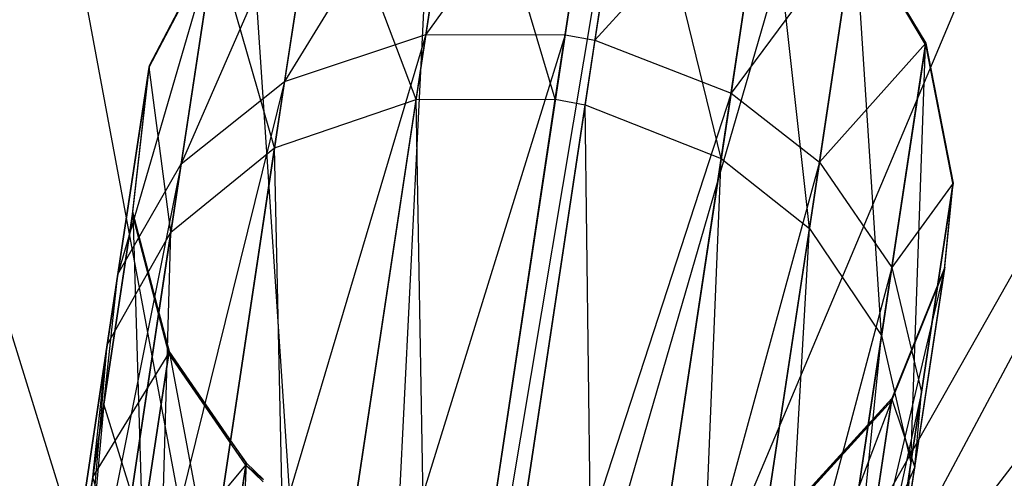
# Model space of a CAD drawing. Extents: x 1 to 71.1, y -35.1 to 35.1.
# Tile 62 of 85: x 35.825 to 36.425, y 0.585 to 0.864. Entities that reach past the tile are written whole.
import ezdxf

# ---------------------------------------------------------------- set-up
doc = ezdxf.new("R2010")
doc.units = 0
doc.header["$LTSCALE"] = 2.54
doc.layers.get('0').update_dxf_attribs({"color": 13, "linetype": 'CONTINUOUS'})

# ---------------------------------------------------------------- blocks, each defined once
blk = doc.blocks.new('LPUMPKIN_L_444_STL')
at = {"color": 0}
for p, q in [((35.99316, 0.52382, 208.62378), (35.91183, 1.73555, 208.71338)), ((35.99316, 0.52382, 208.62378), (35.91183, 1.73555, 208.71338)), ((36.05421, 0.52436, 208.62378), (36.11411, 1.73734, 208.71338)), ((36.05421, 0.52436, 208.62378), (36.11411, 1.73734, 208.71338)), ((36.11491, 0.51781, 208.62378), (36.31522, 1.71563, 208.71338)), ((36.11491, 0.51781, 208.62378), (36.31522, 1.71563, 208.71338)), ((35.93259, 0.5162, 208.62378), (35.71113, 1.71029, 208.71338)), ((35.93259, 0.5162, 208.62378), (35.71113, 1.71029, 208.71338)), ((36.17444, 0.50426, 208.62378), (36.51245, 1.67073, 208.71338)), ((36.17444, 0.50426, 208.62378), (36.51245, 1.67073, 208.71338)), ((35.87331, 0.50159, 208.62378), (35.51472, 1.66191, 208.71338)), ((35.87331, 0.50159, 208.62378), (35.51472, 1.66191, 208.71338)), ((36.23199, 0.48388, 208.62378), (36.70314, 1.60323, 208.71338)), ((36.23199, 0.48388, 208.62378), (36.70314, 1.60323, 208.71338)), ((36.28679, 0.45697, 208.62378), (36.8847, 1.51404, 208.71338)), ((36.28679, 0.45697, 208.62378), (36.8847, 1.51404, 208.71338)), ((36.31292, 0.44116, 208.62378), (36.8847, 1.51404, 208.71338)), ((36.31292, 0.44116, 208.62378), (36.8847, 1.51404, 208.71338)), ((36.31292, 0.44116, 208.62378), (37.05468, 1.40439, 208.71338)), ((36.31292, 0.44116, 208.62378), (37.05468, 1.40439, 208.71338)), ((36.09513, 1.00429, 21.3233), (35.98664, 0.82649, 20.96342)), ((36.09513, 1.00429, 21.3233), (35.98664, 0.82649, 20.96342)), ((36.06665, 0.81548, 22.23368), (36.09503, 1.00369, 21.72544)), ((36.06665, 0.81548, 22.23368), (36.09503, 1.00369, 21.72544)), ((36.18001, 1.0058, 21.3205), (36.07261, 0.85503, 20.9399)), ((36.18001, 1.0058, 21.3205), (36.07261, 0.85503, 20.9399)), ((36.09513, 1.00429, 21.3233), (36.07261, 0.85503, 20.9399)), ((36.09513, 1.00429, 21.3233), (36.07261, 0.85503, 20.9399)), ((36.15133, 0.81563, 22.24043), (36.09503, 1.00369, 21.72544)), ((36.15133, 0.81563, 22.24043), (36.09503, 1.00369, 21.72544)), ((36.15133, 0.81563, 22.24043), (36.17993, 1.00524, 21.72809)), ((36.15133, 0.81563, 22.24043), (36.17993, 1.00524, 21.72809)), ((36.18001, 1.0058, 21.3205), (36.15726, 0.85493, 20.93272)), ((36.18001, 1.0058, 21.3205), (36.15726, 0.85493, 20.93272)), ((36.16949, 0.81228, 22.24011), (36.19807, 1.00182, 21.72797)), ((36.16949, 0.81228, 22.24011), (36.19807, 1.00182, 21.72797)), ((36.19816, 1.00239, 21.32064), (36.17542, 0.8516, 20.93306)), ((36.19816, 1.00239, 21.32064), (36.17542, 0.8516, 20.93306)), ((36.25231, 0.77961, 22.22957), (36.19807, 1.00182, 21.72797)), ((36.25231, 0.77961, 22.22957), (36.19807, 1.00182, 21.72797)), ((36.00836, 0.97046, 21.33244), (35.92372, 0.77624, 20.99726)), ((36.00836, 0.97046, 21.33244), (35.92372, 0.77624, 20.99726)), ((35.98055, 0.78613, 22.21157), (36.00825, 0.96977, 21.71676)), ((35.98055, 0.78613, 22.21157), (36.00825, 0.96977, 21.71676)), ((36.00836, 0.97046, 21.33244), (35.98664, 0.82649, 20.96342)), ((36.00836, 0.97046, 21.33244), (35.98664, 0.82649, 20.96342)), ((36.06665, 0.81548, 22.23368), (36.00825, 0.96977, 21.71676)), ((36.06665, 0.81548, 22.23368), (36.00825, 0.96977, 21.71676)), ((36.28066, 0.96759, 21.325), (36.17542, 0.8516, 20.93306)), ((36.28066, 0.96759, 21.325), (36.17542, 0.8516, 20.93306)), ((36.25231, 0.77961, 22.22957), (36.28056, 0.96697, 21.72383)), ((36.25231, 0.77961, 22.22957), (36.28056, 0.96697, 21.72383)), ((36.28066, 0.96759, 21.325), (36.25829, 0.81931, 20.94427)), ((36.28066, 0.96759, 21.325), (36.25829, 0.81931, 20.94427)), ((36.30593, 0.73695, 22.21152), (36.28056, 0.96697, 21.72383)), ((36.30593, 0.73695, 22.21152), (36.28056, 0.96697, 21.72383)), ((36.33373, 0.92128, 21.33247), (36.25829, 0.81931, 20.94427)), ((36.33373, 0.92128, 21.33247), (36.25829, 0.81931, 20.94427)), ((36.30593, 0.73695, 22.21152), (36.33362, 0.92058, 21.71674)), ((36.30593, 0.73695, 22.21152), (36.33362, 0.92058, 21.71674)), ((36.33373, 0.92128, 21.33247), (36.31201, 0.77731, 20.96347)), ((36.33373, 0.92128, 21.33247), (36.31201, 0.77731, 20.96347)), ((36.33362, 0.92058, 21.71674), (36.37664, 0.84903, 21.70472)), ((36.3499, 0.67172, 22.18092), (36.33362, 0.92058, 21.71674)), ((36.3499, 0.67172, 22.18092), (36.33362, 0.92058, 21.71674)), ((36.33362, 0.92058, 21.71674), (36.37664, 0.84903, 21.70472)), ((36.33373, 0.92128, 21.33247), (36.37677, 0.84986, 21.34512)), ((36.37664, 0.84903, 21.70472), (36.33373, 0.92128, 21.33247)), ((36.37664, 0.84903, 21.70472), (36.33373, 0.92128, 21.33247)), ((36.33373, 0.92128, 21.33247), (36.37677, 0.84986, 21.34512)), ((35.94429, 0.91261, 21.34561), (35.88522, 0.70902, 21.03862)), ((35.94429, 0.91261, 21.34561), (35.88522, 0.70902, 21.03862)), ((35.90423, 0.83511, 21.68898), (35.94416, 0.91178, 21.70426)), ((35.90423, 0.83511, 21.68898), (35.94416, 0.91178, 21.70426)), ((35.90439, 0.83611, 21.3617), (35.94429, 0.91261, 21.34561)), ((35.90439, 0.83611, 21.3617), (35.94429, 0.91261, 21.34561)), ((35.91746, 0.7347, 22.17976), (35.94416, 0.91178, 21.70426)), ((35.91746, 0.7347, 22.17976), (35.94416, 0.91178, 21.70426)), ((35.94429, 0.91261, 21.34561), (35.92372, 0.77624, 20.99726)), ((35.94429, 0.91261, 21.34561), (35.92372, 0.77624, 20.99726)), ((35.98055, 0.78613, 22.21157), (35.94416, 0.91178, 21.70426)), ((35.98055, 0.78613, 22.21157), (35.94416, 0.91178, 21.70426)), ((36.07261, 0.85503, 20.9399), (35.90697, 0.29825, 20.27339)), ((36.07261, 0.85503, 20.9399), (35.90697, 0.29825, 20.27339)), ((35.98664, 0.82649, 20.96342), (36.07261, 0.85503, 20.9399)), ((35.98664, 0.82649, 20.96342), (36.07261, 0.85503, 20.9399)), ((36.07261, 0.85503, 20.9399), (35.99217, 0.32165, 20.24255)), ((36.07261, 0.85503, 20.9399), (35.99217, 0.32165, 20.24255)), ((36.15726, 0.85493, 20.93272), (35.99217, 0.32165, 20.24255)), ((36.15726, 0.85493, 20.93272), (35.99217, 0.32165, 20.24255)), ((36.07261, 0.85503, 20.9399), (36.15726, 0.85493, 20.93272)), ((36.07261, 0.85503, 20.9399), (36.15726, 0.85493, 20.93272)), ((36.15726, 0.85493, 20.93272), (36.07658, 0.31998, 20.23313)), ((36.15726, 0.85493, 20.93272), (36.07658, 0.31998, 20.23313)), ((36.17542, 0.8516, 20.93306), (36.09474, 0.31672, 20.23358)), ((36.17542, 0.8516, 20.93306), (36.09474, 0.31672, 20.23358)), ((36.15726, 0.85493, 20.93272), (36.17542, 0.8516, 20.93306)), ((36.15726, 0.85493, 20.93272), (36.17542, 0.8516, 20.93306)), ((36.17542, 0.8516, 20.93306), (36.25829, 0.81931, 20.94427)), ((36.17542, 0.8516, 20.93306), (36.25829, 0.81931, 20.94427)), ((36.37677, 0.84986, 21.34512), (36.31201, 0.77731, 20.96347)), ((36.37677, 0.84986, 21.34512), (36.31201, 0.77731, 20.96347)), ((36.3499, 0.67172, 22.18092), (36.37664, 0.84903, 21.70472)), ((36.3499, 0.67172, 22.18092), (36.37664, 0.84903, 21.70472)), ((36.37677, 0.84986, 21.34512), (36.35616, 0.7132, 20.99602)), ((36.37677, 0.84986, 21.34512), (36.35616, 0.7132, 20.99602)), ((36.36765, 0.59427, 22.14189), (36.37664, 0.84903, 21.70472)), ((36.36765, 0.59427, 22.14189), (36.37664, 0.84903, 21.70472)), ((36.37664, 0.84903, 21.70472), (36.37677, 0.84986, 21.34512)), ((36.37664, 0.84903, 21.70472), (36.37677, 0.84986, 21.34512)), ((36.37664, 0.84903, 21.70472), (36.39317, 0.76352, 21.68938)), ((36.37664, 0.84903, 21.70472), (36.39317, 0.76352, 21.68938)), ((36.37677, 0.84986, 21.34512), (36.39332, 0.76452, 21.36128)), ((36.37677, 0.84986, 21.34512), (36.39332, 0.76452, 21.36128)), ((35.87874, 0.66607, 22.14088), (35.90423, 0.83511, 21.68898)), ((35.87874, 0.66607, 22.14088), (35.90423, 0.83511, 21.68898)), ((35.90439, 0.83611, 21.3617), (35.88522, 0.70902, 21.03862)), ((35.90439, 0.83611, 21.3617), (35.88522, 0.70902, 21.03862)), ((35.89403, 0.74564, 21.67217), (35.90423, 0.83511, 21.68898)), ((35.89403, 0.74564, 21.67217), (35.90423, 0.83511, 21.68898)), ((35.89421, 0.74683, 21.3794), (35.90439, 0.83611, 21.3617)), ((35.89421, 0.74683, 21.3794), (35.90439, 0.83611, 21.3617)), ((35.90423, 0.83511, 21.68898), (35.90439, 0.83611, 21.3617)), ((35.90423, 0.83511, 21.68898), (35.90439, 0.83611, 21.3617)), ((35.91746, 0.7347, 22.17976), (35.90423, 0.83511, 21.68898)), ((35.91746, 0.7347, 22.17976), (35.90423, 0.83511, 21.68898)), ((35.98664, 0.82649, 20.96342), (35.84517, 0.25539, 20.31777)), ((35.98664, 0.82649, 20.96342), (35.84517, 0.25539, 20.31777)), ((35.98664, 0.82649, 20.96342), (35.90697, 0.29825, 20.27339)), ((35.98664, 0.82649, 20.96342), (35.90697, 0.29825, 20.27339)), ((35.92372, 0.77624, 20.99726), (35.98664, 0.82649, 20.96342)), ((35.92372, 0.77624, 20.99726), (35.98664, 0.82649, 20.96342)), ((35.98055, 0.78613, 22.21157), (36.06665, 0.81548, 22.23368)), ((35.98055, 0.78613, 22.21157), (36.06665, 0.81548, 22.23368)), ((35.99053, 0.31077, 23.16538), (36.06665, 0.81548, 22.23368)), ((35.99053, 0.31077, 23.16538), (36.06665, 0.81548, 22.23368)), ((36.06665, 0.81548, 22.23368), (36.15133, 0.81563, 22.24043)), ((36.06665, 0.81548, 22.23368), (36.15133, 0.81563, 22.24043)), ((36.07533, 0.31169, 23.17036), (36.06665, 0.81548, 22.23368)), ((36.07533, 0.31169, 23.17036), (36.06665, 0.81548, 22.23368)), ((36.07533, 0.31169, 23.17036), (36.15133, 0.81563, 22.24043)), ((36.07533, 0.31169, 23.17036), (36.15133, 0.81563, 22.24043)), ((36.25829, 0.81931, 20.94427), (36.09474, 0.31672, 20.23358)), ((36.25829, 0.81931, 20.94427), (36.09474, 0.31672, 20.23358)), ((36.15133, 0.81563, 22.24043), (36.16949, 0.81228, 22.24011)), ((36.15133, 0.81563, 22.24043), (36.16949, 0.81228, 22.24011)), ((36.25829, 0.81931, 20.94427), (36.17799, 0.28689, 20.24828)), ((36.25829, 0.81931, 20.94427), (36.17799, 0.28689, 20.24828)), ((36.25829, 0.81931, 20.94427), (36.31201, 0.77731, 20.96347)), ((36.25829, 0.81931, 20.94427), (36.31201, 0.77731, 20.96347)), ((36.09348, 0.3083, 23.17012), (36.16949, 0.81228, 22.24011)), ((36.09348, 0.3083, 23.17012), (36.16949, 0.81228, 22.24011)), ((36.16949, 0.81228, 22.24011), (36.25231, 0.77961, 22.22957)), ((36.17611, 0.27443, 23.16235), (36.16949, 0.81228, 22.24011)), ((36.17611, 0.27443, 23.16235), (36.16949, 0.81228, 22.24011)), ((36.16949, 0.81228, 22.24011), (36.25231, 0.77961, 22.22957)), ((35.90405, 0.27889, 23.14908), (35.98055, 0.78613, 22.21157)), ((35.90405, 0.27889, 23.14908), (35.98055, 0.78613, 22.21157)), ((35.91746, 0.7347, 22.17976), (35.98055, 0.78613, 22.21157)), ((35.91746, 0.7347, 22.17976), (35.98055, 0.78613, 22.21157)), ((35.99053, 0.31077, 23.16538), (35.98055, 0.78613, 22.21157)), ((35.99053, 0.31077, 23.16538), (35.98055, 0.78613, 22.21157)), ((36.17611, 0.27443, 23.16235), (36.25231, 0.77961, 22.22957)), ((36.17611, 0.27443, 23.16235), (36.25231, 0.77961, 22.22957)), ((36.22943, 0.22971, 23.14904), (36.25231, 0.77961, 22.22957)), ((36.22943, 0.22971, 23.14904), (36.25231, 0.77961, 22.22957)), ((36.25231, 0.77961, 22.22957), (36.30593, 0.73695, 22.21152)), ((36.25231, 0.77961, 22.22957), (36.30593, 0.73695, 22.21152)), ((35.92372, 0.77624, 20.99726), (35.80803, 0.19723, 20.37202)), ((35.92372, 0.77624, 20.99726), (35.80803, 0.19723, 20.37202)), ((35.92372, 0.77624, 20.99726), (35.84517, 0.25539, 20.31777)), ((35.92372, 0.77624, 20.99726), (35.84517, 0.25539, 20.31777)), ((35.88522, 0.70902, 21.03862), (35.92372, 0.77624, 20.99726)), ((35.88522, 0.70902, 21.03862), (35.92372, 0.77624, 20.99726)), ((36.31201, 0.77731, 20.96347), (36.17799, 0.28689, 20.24828)), ((36.31201, 0.77731, 20.96347), (36.17799, 0.28689, 20.24828)), ((36.31201, 0.77731, 20.96347), (36.23235, 0.24909, 20.27346)), ((36.31201, 0.77731, 20.96347), (36.23235, 0.24909, 20.27346)), ((36.31201, 0.77731, 20.96347), (36.35616, 0.7132, 20.99602)), ((36.31201, 0.77731, 20.96347), (36.35616, 0.7132, 20.99602)), ((36.39332, 0.76452, 21.36128), (36.35616, 0.7132, 20.99602)), ((36.39332, 0.76452, 21.36128), (36.35616, 0.7132, 20.99602)), ((36.36765, 0.59427, 22.14189), (36.39317, 0.76352, 21.68938)), ((36.36765, 0.59427, 22.14189), (36.39317, 0.76352, 21.68938)), ((36.39332, 0.76452, 21.36128), (36.37412, 0.63719, 21.03755)), ((36.39332, 0.76452, 21.36128), (36.37412, 0.63719, 21.03755)), ((36.38821, 0.71222, 21.67977), (36.39317, 0.76352, 21.68938)), ((36.38821, 0.71222, 21.67977), (36.39317, 0.76352, 21.68938)), ((36.38838, 0.71332, 21.37141), (36.39332, 0.76452, 21.36128)), ((36.38838, 0.71332, 21.37141), (36.39332, 0.76452, 21.36128)), ((36.39317, 0.76352, 21.68938), (36.39332, 0.76452, 21.36128)), ((36.39317, 0.76352, 21.68938), (36.39332, 0.76452, 21.36128)), ((35.86987, 0.58544, 22.09808), (35.89403, 0.74564, 21.67217)), ((35.86987, 0.58544, 22.09808), (35.89403, 0.74564, 21.67217)), ((35.89421, 0.74683, 21.3794), (35.87658, 0.62997, 21.08415)), ((35.89421, 0.74683, 21.3794), (35.87658, 0.62997, 21.08415)), ((35.89403, 0.74564, 21.67217), (35.89421, 0.74683, 21.3794)), ((35.89403, 0.74564, 21.67217), (35.89421, 0.74683, 21.3794)), ((35.91612, 0.66087, 21.65713), (35.89403, 0.74564, 21.67217)), ((35.89403, 0.74564, 21.67217), (35.91632, 0.66223, 21.39525)), ((35.89403, 0.74564, 21.67217), (35.91632, 0.66223, 21.39525)), ((35.91612, 0.66087, 21.65713), (35.89403, 0.74564, 21.67217)), ((35.91632, 0.66223, 21.39525), (35.89421, 0.74683, 21.3794)), ((35.89421, 0.74683, 21.3794), (35.90008, 0.55452, 21.12488)), ((35.89421, 0.74683, 21.3794), (35.90008, 0.55452, 21.12488)), ((35.91632, 0.66223, 21.39525), (35.89421, 0.74683, 21.3794)), ((36.22943, 0.22971, 23.14904), (36.30593, 0.73695, 22.21152)), ((36.22943, 0.22971, 23.14904), (36.30593, 0.73695, 22.21152)), ((36.27287, 0.16099, 23.12647), (36.30593, 0.73695, 22.21152)), ((36.27287, 0.16099, 23.12647), (36.30593, 0.73695, 22.21152)), ((36.30593, 0.73695, 22.21152), (36.3499, 0.67172, 22.18092)), ((36.30593, 0.73695, 22.21152), (36.3499, 0.67172, 22.18092)), ((35.84041, 0.22385, 23.12561), (35.91746, 0.7347, 22.17976)), ((35.84041, 0.22385, 23.12561), (35.91746, 0.7347, 22.17976)), ((35.87874, 0.66607, 22.14088), (35.91746, 0.7347, 22.17976)), ((35.87874, 0.66607, 22.14088), (35.91746, 0.7347, 22.17976)), ((35.90405, 0.27889, 23.14908), (35.91746, 0.7347, 22.17976)), ((35.90405, 0.27889, 23.14908), (35.91746, 0.7347, 22.17976)), ((36.35616, 0.7132, 20.99602), (36.23235, 0.24909, 20.27346)), ((36.35616, 0.7132, 20.99602), (36.23235, 0.24909, 20.27346)), ((36.35616, 0.7132, 20.99602), (36.27756, 0.19209, 20.31614)), ((36.35616, 0.7132, 20.99602), (36.27756, 0.19209, 20.31614)), ((36.38838, 0.71332, 21.37141), (36.35614, 0.63334, 21.38795)), ((36.38838, 0.71332, 21.37141), (36.35614, 0.63334, 21.38795)), ((36.35616, 0.7132, 20.99602), (36.37412, 0.63719, 21.03755)), ((36.35616, 0.7132, 20.99602), (36.37412, 0.63719, 21.03755)), ((36.37006, 0.59184, 21.06358), (36.38838, 0.71332, 21.37141)), ((36.37006, 0.59184, 21.06358), (36.38838, 0.71332, 21.37141)), ((36.38838, 0.71332, 21.37141), (36.38821, 0.71222, 21.67977)), ((36.38838, 0.71332, 21.37141), (36.38821, 0.71222, 21.67977)), ((35.88522, 0.70902, 21.03862), (35.80803, 0.19723, 20.37202)), ((35.88522, 0.70902, 21.03862), (35.80803, 0.19723, 20.37202)), ((35.87658, 0.62997, 21.08415), (35.88522, 0.70902, 21.03862)), ((35.87658, 0.62997, 21.08415), (35.88522, 0.70902, 21.03862)), ((36.38821, 0.71222, 21.67977), (36.33243, 0.47612, 22.07743)), ((36.38821, 0.71222, 21.67977), (36.33243, 0.47612, 22.07743)), ((36.38821, 0.71222, 21.67977), (36.35595, 0.63206, 21.66406)), ((36.38821, 0.71222, 21.67977), (36.35595, 0.63206, 21.66406)), ((36.38821, 0.71222, 21.67977), (36.36345, 0.54802, 22.11741)), ((36.38821, 0.71222, 21.67977), (36.36345, 0.54802, 22.11741)), ((36.27287, 0.16099, 23.12647), (36.3499, 0.67172, 22.18092)), ((36.27287, 0.16099, 23.12647), (36.3499, 0.67172, 22.18092)), ((36.28995, 0.07909, 23.09768), (36.3499, 0.67172, 22.18092)), ((36.28995, 0.07909, 23.09768), (36.3499, 0.67172, 22.18092)), ((36.3499, 0.67172, 22.18092), (36.36765, 0.59427, 22.14189)), ((36.3499, 0.67172, 22.18092), (36.36765, 0.59427, 22.14189)), ((35.80102, 0.15077, 23.09694), (35.87874, 0.66607, 22.14088)), ((35.80102, 0.15077, 23.09694), (35.87874, 0.66607, 22.14088)), ((35.84041, 0.22385, 23.12561), (35.87874, 0.66607, 22.14088)), ((35.84041, 0.22385, 23.12561), (35.87874, 0.66607, 22.14088)), ((35.86987, 0.58544, 22.09808), (35.87874, 0.66607, 22.14088)), ((35.86987, 0.58544, 22.09808), (35.87874, 0.66607, 22.14088)), ((35.86987, 0.58544, 22.09808), (35.91612, 0.66087, 21.65713)), ((35.86987, 0.58544, 22.09808), (35.91612, 0.66087, 21.65713)), ((35.89315, 0.50858, 22.05979), (35.91612, 0.66087, 21.65713)), ((35.89315, 0.50858, 22.05979), (35.91612, 0.66087, 21.65713)), ((35.91632, 0.66223, 21.39525), (35.90008, 0.55452, 21.12488)), ((35.91632, 0.66223, 21.39525), (35.90008, 0.55452, 21.12488)), ((35.91612, 0.66087, 21.65713), (35.91632, 0.66223, 21.39525)), ((35.91612, 0.66087, 21.65713), (35.91632, 0.66223, 21.39525)), ((35.96303, 0.59283, 21.64586), (35.91612, 0.66087, 21.65713)), ((35.91612, 0.66087, 21.65713), (35.96326, 0.59431, 21.40711)), ((35.91612, 0.66087, 21.65713), (35.96326, 0.59431, 21.40711)), ((35.96303, 0.59283, 21.64586), (35.91612, 0.66087, 21.65713)), ((35.96326, 0.59431, 21.40711), (35.91632, 0.66223, 21.39525)), ((35.91632, 0.66223, 21.39525), (35.94805, 0.49345, 21.15538)), ((35.91632, 0.66223, 21.39525), (35.94805, 0.49345, 21.15538)), ((35.96326, 0.59431, 21.40711), (35.91632, 0.66223, 21.39525)), ((36.37412, 0.63719, 21.03755), (36.27756, 0.19209, 20.31614)), ((36.37412, 0.63719, 21.03755), (36.27756, 0.19209, 20.31614)), ((36.37412, 0.63719, 21.03755), (36.29689, 0.12516, 20.37061)), ((36.37412, 0.63719, 21.03755), (36.29689, 0.12516, 20.37061)), ((36.37006, 0.59184, 21.06358), (36.37412, 0.63719, 21.03755)), ((36.37006, 0.59184, 21.06358), (36.37412, 0.63719, 21.03755)), ((35.87658, 0.62997, 21.08415), (35.8009, 0.12812, 20.43172)), ((35.87658, 0.62997, 21.08415), (35.8009, 0.12812, 20.43172)), ((35.87658, 0.62997, 21.08415), (35.82573, 0.06158, 20.48514)), ((35.87658, 0.62997, 21.08415), (35.82573, 0.06158, 20.48514)), ((35.90008, 0.55452, 21.12488), (35.87658, 0.62997, 21.08415)), ((35.90008, 0.55452, 21.12488), (35.87658, 0.62997, 21.08415)), ((36.35595, 0.63206, 21.66406), (36.27523, 0.41927, 22.04325)), ((36.35595, 0.63206, 21.66406), (36.27523, 0.41927, 22.04325)), ((36.35614, 0.63334, 21.38795), (36.29768, 0.56815, 21.65063)), ((36.35614, 0.63334, 21.38795), (36.29768, 0.56815, 21.65063)), ((36.35595, 0.63206, 21.66406), (36.29768, 0.56815, 21.65063)), ((36.35595, 0.63206, 21.66406), (36.29768, 0.56815, 21.65063)), ((36.35614, 0.63334, 21.38795), (36.2979, 0.56958, 21.40209)), ((36.35614, 0.63334, 21.38795), (36.2979, 0.56958, 21.40209)), ((36.33243, 0.47612, 22.07743), (36.35595, 0.63206, 21.66406)), ((36.33243, 0.47612, 22.07743), (36.35595, 0.63206, 21.66406)), ((36.35614, 0.63334, 21.38795), (36.33926, 0.52141, 21.10612)), ((36.35614, 0.63334, 21.38795), (36.33926, 0.52141, 21.10612)), ((36.35595, 0.63206, 21.66406), (36.35614, 0.63334, 21.38795)), ((36.35595, 0.63206, 21.66406), (36.35614, 0.63334, 21.38795)), ((36.37006, 0.59184, 21.06358), (36.35614, 0.63334, 21.38795)), ((36.37006, 0.59184, 21.06358), (36.35614, 0.63334, 21.38795)), ((35.96326, 0.59431, 21.40711), (35.94805, 0.49345, 21.15538)), ((35.96326, 0.59431, 21.40711), (35.94805, 0.49345, 21.15538)), ((35.96326, 0.59431, 21.40711), (35.95871, 0.48423, 21.1597)), ((35.96326, 0.59431, 21.40711), (35.95871, 0.48423, 21.1597)), ((35.96303, 0.59283, 21.64586), (35.96326, 0.59431, 21.40711)), ((35.96303, 0.59283, 21.64586), (35.96326, 0.59431, 21.40711)), ((35.97378, 0.58412, 21.40879), (35.96326, 0.59431, 21.40711)), ((35.97378, 0.58412, 21.40879), (35.96326, 0.59431, 21.40711)), ((36.28995, 0.07909, 23.09768), (36.36765, 0.59427, 22.14189)), ((36.28995, 0.07909, 23.09768), (36.36765, 0.59427, 22.14189)), ((36.36345, 0.54802, 22.11741), (36.36765, 0.59427, 22.14189)), ((36.36345, 0.54802, 22.11741), (36.36765, 0.59427, 22.14189)), ((35.89315, 0.50858, 22.05979), (35.96303, 0.59283, 21.64586)), ((35.89315, 0.50858, 22.05979), (35.96303, 0.59283, 21.64586)), ((35.94096, 0.44645, 22.03112), (35.96303, 0.59283, 21.64586)), ((35.94096, 0.44645, 22.03112), (35.96303, 0.59283, 21.64586)), ((35.97355, 0.58262, 21.64427), (35.96303, 0.59283, 21.64586)), ((35.96303, 0.59283, 21.64586), (35.97378, 0.58412, 21.40879)), ((35.96303, 0.59283, 21.64586), (35.97378, 0.58412, 21.40879)), ((35.97355, 0.58262, 21.64427), (35.96303, 0.59283, 21.64586)), ((36.29369, 0.0855, 20.40475), (36.37006, 0.59184, 21.06358)), ((36.29369, 0.0855, 20.40475), (36.37006, 0.59184, 21.06358)), ((36.37006, 0.59184, 21.06358), (36.33926, 0.52141, 21.10612)), ((36.37006, 0.59184, 21.06358), (36.33926, 0.52141, 21.10612)), ((35.79142, 0.06526, 23.06538), (35.86987, 0.58544, 22.09808)), ((35.79142, 0.06526, 23.06538), (35.86987, 0.58544, 22.09808)), ((35.89315, 0.50858, 22.05979), (35.86987, 0.58544, 22.09808)), ((35.89315, 0.50858, 22.05979), (35.86987, 0.58544, 22.09808))]:
    blk.add_line(p, q, dxfattribs=at)

msp = doc.modelspace()

# ---------------------------------------------------------------- block references
at = {"color": 253}
msp.add_blockref('LPUMPKIN_L_444_STL', (0, 0), dxfattribs=at)

doc.saveas('drawing.dxf')
